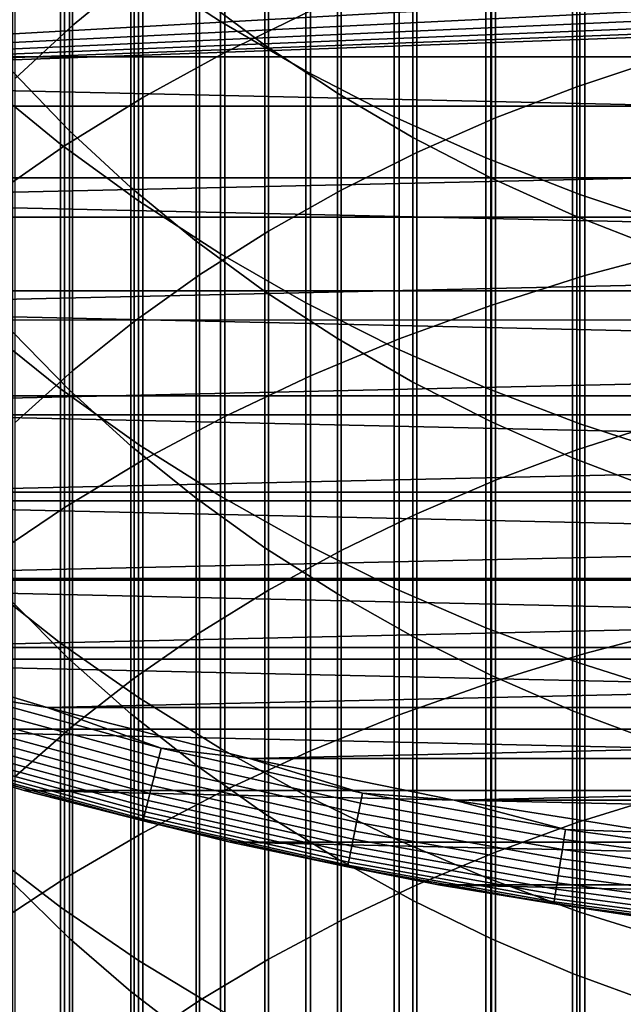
# Model space of a CAD drawing. Header units: metres. Extents: x -28 to 70, y -218 to 28.
# Tile 184 of 256: x -7.34 to -3.84, y -27.75 to -22.03. Entities that reach past the tile are written whole.
import ezdxf

# ---------------------------------------------------------------- set-up
doc = ezdxf.new("R2010")
doc.units = ezdxf.units.M
doc.layers.add('solid_10_261_432_XXX', color=7, linetype='CONTINUOUS')

msp = doc.modelspace()

# ---------------------------------------------------------------- linework, layer by layer
at = {"layer": 'solid_10_261_432_XXX'}
for points in [[(-6.677495, -19.816908, 455.631531), (-6.677495, -21.771513, 457.814392), (-7.034518, -22.065346, 457.543915), (-7.034518, -20.11808, 455.369232)], [(-6.150862, -20.166737, 459.291687), (-6.150862, -22.222065, 461.463531), (-5.65451, -21.980085, 461.698944), (-5.65451, -19.918364, 459.520325)], [(-7.034518, -20.11808, 455.369232), (-7.034518, -22.065346, 457.543915), (-7.367691, -22.373968, 457.259796), (-7.367691, -20.434414, 455.093719)], [(-6.627111, -20.435572, 459.04422), (-6.627111, -22.483978, 461.20874), (-6.150862, -22.222065, 461.463531), (-6.150862, -20.166737, 459.291687)], [(-3.621314, -20.205364, 459.256134), (-3.621314, -22.259697, 461.426941), (-4.107415, -22.421051, 461.269958), (-4.107415, -20.370981, 459.103668)], [(-4.107415, -20.370981, 459.103668), (-4.107415, -22.421051, 461.269958), (-4.57959, -22.602409, 461.093536), (-4.57959, -20.557133, 458.932312)], [(-7.0817, -20.723991, 458.778717), (-7.0817, -22.764973, 460.935394), (-6.627111, -22.483978, 461.20874), (-6.627111, -20.435572, 459.04422)], [(-6.176596, -20.751013, 431.554413), (-6.176596, -22.041836, 433.720703), (-6.651737, -21.729315, 433.912811), (-6.651737, -20.433317, 431.737854)], [(-6.318093, -20.505209, 434.665253), (-6.318093, -21.881844, 436.837128), (-5.918155, -22.180204, 436.642212), (-5.918155, -20.808828, 434.478638)], [(-4.57959, -20.557133, 458.932312), (-4.57959, -22.602409, 461.093536), (-5.036238, -22.803162, 460.898254), (-5.036238, -20.763189, 458.742615)], [(-7.513144, -21.031052, 458.496033), (-7.513144, -23.064127, 460.644379), (-7.0817, -22.764973, 460.935394), (-7.0817, -20.723991, 458.778717)], [(-5.681269, -21.044674, 431.384888), (-5.681269, -22.330713, 433.543121), (-6.176596, -22.041836, 433.720703), (-6.176596, -20.751013, 431.554413)], [(-5.036238, -20.763189, 458.742615), (-5.036238, -22.803162, 460.898254), (-5.475811, -23.022621, 460.684753), (-5.475811, -20.988449, 458.535248)], [(-5.918155, -20.808828, 434.478638), (-5.918155, -22.180204, 436.642212), (-5.498151, -22.458574, 436.460358), (-5.498151, -21.092102, 434.304504)], [(-7.384325, -20.877234, 437.493469), (-7.384325, -22.331656, 439.654022), (-7.052423, -22.677202, 439.414429), (-7.052423, -21.229252, 437.263489)], [(-5.475811, -20.988449, 458.535248), (-5.475811, -23.022621, 460.684753), (-5.896819, -23.26005, 460.453766), (-5.896819, -21.232151, 458.310913)], [(-7.105137, -21.394175, 434.118835), (-7.105137, -22.755413, 436.266418), (-7.535316, -22.404924, 436.495392), (-7.535316, -21.037508, 434.338074)], [(-5.167373, -21.313341, 431.229767), (-5.167373, -22.595005, 433.380676), (-5.681269, -22.330713, 433.543121), (-5.681269, -21.044674, 431.384888)], [(-5.498151, -21.092102, 434.304504), (-5.498151, -22.458574, 436.460358), (-5.059506, -22.716005, 436.292145), (-5.059506, -21.354071, 434.143463)], [(-7.052423, -21.229252, 437.263489), (-7.052423, -22.677202, 439.414429), (-6.69661, -23.006289, 439.186249), (-6.69661, -21.564499, 437.044464)], [(-5.896819, -21.232151, 458.310913), (-5.896819, -23.26005, 460.453766), (-6.297833, -23.514639, 460.206116), (-6.297833, -21.493467, 458.070343)], [(-4.061356, -21.381332, 462.281433), (-4.061356, -23.518579, 464.418671), (-3.501391, -23.367777, 464.573669), (-3.501391, -21.226316, 462.43222)], [(-4.636589, -21.556139, 431.0896), (-4.636589, -22.833847, 433.233856), (-5.167373, -22.595005, 433.380676), (-5.167373, -21.313341, 431.229767)], [(-5.059506, -21.354071, 434.143463), (-5.059506, -22.716005, 436.292145), (-4.603708, -22.951628, 436.138214), (-4.603708, -21.593845, 433.996094)], [(-4.608047, -21.559032, 462.108551), (-4.608047, -23.691448, 464.240967), (-4.061356, -23.518579, 464.418671), (-4.061356, -21.381332, 462.281433)], [(-6.651737, -21.729315, 433.912811), (-6.651737, -23.084751, 436.051239), (-7.105137, -22.755413, 436.266418), (-7.105137, -21.394175, 434.118835)], [(16.164074, -22.247982, -5), (-16.164074, -22.247982, -5), (-17.145966, -21.50037, -5)], [(17.145966, -21.50037, -5), (16.164074, -22.247982, -5), (-17.145966, -21.50037, -5)], [(-6.297833, -21.493467, 458.070343), (-6.297833, -23.514639, 460.206116), (-6.677495, -23.785526, 459.942596), (-6.677495, -21.771513, 457.814392)], [(-6.69661, -21.564499, 437.044464), (-6.69661, -23.006289, 439.186249), (-6.318093, -23.317799, 438.970245), (-6.318093, -21.881844, 436.837128)], [(-5.139678, -21.758835, 461.914185), (-5.139678, -23.885818, 464.041168), (-4.608047, -23.691448, 464.240967), (-4.608047, -21.559032, 462.108551)], [(-4.090651, -21.772268, 430.964813), (-4.090651, -23.046457, 433.10318), (-4.636589, -22.833847, 433.233856), (-4.636589, -21.556139, 431.0896)], [(-4.603708, -21.593845, 433.996094), (-4.603708, -22.951628, 436.138214), (-4.1323, -23.164642, 435.999054), (-4.1323, -21.810614, 433.862823)], [(-6.176596, -22.041836, 433.720703), (-6.176596, -23.391859, 435.850586), (-6.651737, -23.084751, 436.051239), (-6.651737, -21.729315, 433.912811)], [(-14.873999, -22.533623), (-2.611826, -21.844412), (-3.130936, -21.77607), (-15.869986, -21.843615)], [(-6.677495, -21.771513, 457.814392), (-6.677495, -23.785526, 459.942596), (-7.034518, -24.071793, 459.664093), (-7.034518, -22.065346, 457.543915)], [(-5.65451, -21.980085, 461.698944), (-5.65451, -24.101055, 463.819916), (-5.139678, -23.885818, 464.041168), (-5.139678, -21.758835, 461.914185)], [(-3.531343, -21.961029, 430.855835), (-3.531343, -23.232143, 432.989014), (-4.090651, -23.046457, 433.10318), (-4.090651, -21.772268, 430.964813)], [(14.874039, -22.533596), (15.870024, -21.843588), (0, -22), (-14.873999, -22.533623)], [(-14.873999, -22.533623), (-2.091219, -21.900383), (-2.611826, -21.844412)], [(-4.1323, -21.810614, 433.862823), (-4.1323, -23.164642, 435.999054), (-3.646882, -23.354324, 435.875122), (-3.646882, -22.003639, 433.744171)], [(-14.873999, -22.533623), (-1.569467, -21.943945), (-2.091219, -21.900383)], [(-6.318093, -21.881844, 436.837128), (-6.318093, -23.317799, 438.970245), (-5.918155, -23.610676, 438.767181), (-5.918155, -22.180204, 436.642212)], [(-14.873999, -22.533623), (-1.046814, -21.97508), (-1.569467, -21.943945)], [(-14.873999, -22.533623), (-0.523535, -21.993769), (-1.046814, -21.97508)], [(-14.873999, -22.533623), (0, -22), (-0.523535, -21.993769)], [(-6.150862, -22.222065, 461.463531), (-6.150862, -24.336456, 463.577942), (-5.65451, -24.101055, 463.819916), (-5.65451, -21.980085, 461.698944)], [(-7.034518, -22.065346, 457.543915), (-7.034518, -24.071793, 459.664093), (-7.367691, -24.372469, 459.371613), (-7.367691, -22.373968, 457.259796)], [(-5.681269, -22.330713, 433.543121), (-5.681269, -23.675735, 435.665131), (-6.176596, -23.391859, 435.850586), (-6.176596, -22.041836, 433.720703)], [(-5.918155, -22.180204, 436.642212), (-5.918155, -23.610676, 438.767181), (-5.498151, -23.883928, 438.577698), (-5.498151, -22.458574, 436.460358)], [(15.149656, -22.950771, -5), (-15.149656, -22.950771, -5), (-16.164074, -22.247982, -5)], [(16.164074, -22.247982, -5), (15.149656, -22.950771, -5), (-16.164074, -22.247982, -5)], [(-6.627111, -22.483978, 461.20874), (-6.627111, -24.591249, 463.31601), (-6.150862, -24.336456, 463.577942), (-6.150862, -22.222065, 461.463531)], [(-3.621314, -22.259697, 461.426941), (-3.621314, -24.373064, 463.540314), (-4.107415, -24.530031, 463.378937), (-4.107415, -22.421051, 461.269958)], [(-7.384325, -22.331656, 439.654022), (-7.384325, -23.845058, 441.773682), (-7.052423, -24.183872, 441.524658), (-7.052423, -22.677202, 439.414429)], [(-5.167373, -22.595005, 433.380676), (-5.167373, -23.93545, 435.495453), (-5.681269, -23.675735, 435.665131), (-5.681269, -22.330713, 433.543121)], [(-7.105137, -22.755413, 436.266418), (-7.105137, -24.175312, 438.375671), (-7.535316, -23.831264, 438.614227), (-7.535316, -22.404924, 436.495392)], [(-4.107415, -22.421051, 461.269958), (-4.107415, -24.530031, 463.378937), (-4.57959, -24.706461, 463.197601), (-4.57959, -22.602409, 461.093536)], [(-5.498151, -22.458574, 436.460358), (-5.498151, -23.883928, 438.577698), (-5.059506, -24.136627, 438.402496), (-5.059506, -22.716005, 436.292145)], [(-14.873999, -22.533623), (-13.848095, -23.178228), (14.874039, -22.533596)], [(-13.848095, -23.178228), (13.848136, -23.178204), (14.874039, -22.533596)], [(-7.0817, -22.764973, 460.935394), (-7.0817, -24.864605, 463.035034), (-6.627111, -24.591249, 463.31601), (-6.627111, -22.483978, 461.20874)], [(-4.636589, -22.833847, 433.233856), (-4.636589, -24.170156, 435.342102), (-5.167373, -23.93545, 435.495453), (-5.167373, -22.595005, 433.380676)], [(-4.57959, -22.602409, 461.093536), (-4.57959, -24.706461, 463.197601), (-5.036238, -24.901754, 462.996826), (-5.036238, -22.803162, 460.898254)], [(-7.052423, -22.677202, 439.414429), (-7.052423, -24.183872, 441.524658), (-6.69661, -24.506546, 441.287506), (-6.69661, -23.006289, 439.186249)], [(-7.513144, -23.064127, 460.644379), (-7.513144, -25.155626, 462.73587), (-7.0817, -24.864605, 463.035034), (-7.0817, -22.764973, 460.935394)], [(-6.651737, -23.084751, 436.051239), (-6.651737, -24.498596, 438.15152), (-7.105137, -24.175312, 438.375671), (-7.105137, -22.755413, 436.266418)], [(-5.059506, -22.716005, 436.292145), (-5.059506, -24.136627, 438.402496), (-4.603708, -24.367918, 438.242126), (-4.603708, -22.951628, 436.138214)], [(-5.036238, -22.803162, 460.898254), (-5.036238, -24.901754, 462.996826), (-5.475811, -25.11525, 462.777374), (-5.475811, -23.022621, 460.684753)], [(-4.090651, -23.046457, 433.10318), (-4.090651, -24.379084, 435.205597), (-4.636589, -24.170156, 435.342102), (-4.636589, -22.833847, 433.233856)], [(14.104724, -23.607344, -5), (-14.104724, -23.607344, -5), (-15.149656, -22.950771, -5)], [(15.149656, -22.950771, -5), (14.104724, -23.607344, -5), (-15.149656, -22.950771, -5)], [(-4.603708, -22.951628, 436.138214), (-4.603708, -24.367918, 438.242126), (-4.1323, -24.577017, 438.097137), (-4.1323, -23.164642, 435.999054)], [(-6.69661, -23.006289, 439.186249), (-6.69661, -24.506546, 441.287506), (-6.318093, -24.811985, 441.062988), (-6.318093, -23.317799, 438.970245)], [(-5.475811, -23.022621, 460.684753), (-5.475811, -25.11525, 462.777374), (-5.896819, -25.346224, 462.539948), (-5.896819, -23.26005, 460.453766)], [(-3.531343, -23.232143, 432.989014), (-3.531343, -24.561554, 435.086395), (-4.090651, -24.379084, 435.205597), (-4.090651, -23.046457, 433.10318)], [(-6.176596, -23.391859, 435.850586), (-6.176596, -24.800058, 437.942474), (-6.651737, -24.498596, 438.15152), (-6.651737, -23.084751, 436.051239)], [(-4.1323, -23.164642, 435.999054), (-4.1323, -24.577017, 438.097137), (-3.646882, -24.763214, 437.968018), (-3.646882, -23.354324, 435.875122)], [(-13.848095, -23.178228), (-12.79426, -23.776182), (13.848136, -23.178204)], [(-12.79426, -23.776182), (12.794302, -23.776161), (13.848136, -23.178204)], [(-5.896819, -23.26005, 460.453766), (-5.896819, -25.346224, 462.539948), (-6.297833, -25.593891, 462.28537), (-6.297833, -23.514639, 460.206116)], [(-6.318093, -23.317799, 438.970245), (-6.318093, -24.811985, 441.062988), (-5.918155, -25.099155, 440.851929), (-5.918155, -23.610676, 438.767181)], [(-5.681269, -23.675735, 435.665131), (-5.681269, -25.078716, 437.749268), (-6.176596, -24.800058, 437.942474), (-6.176596, -23.391859, 435.850586)], [(-4.061356, -23.518579, 464.418671), (-4.061356, -25.713903, 466.496216), (-3.501391, -25.56743, 466.655334), (-3.501391, -23.367777, 464.573669)], [(-6.297833, -23.514639, 460.206116), (-6.297833, -25.593891, 462.28537), (-6.677495, -25.857414, 462.014465), (-6.677495, -23.785526, 459.942596)], [(-4.608047, -23.691448, 464.240967), (-4.608047, -25.881811, 466.313812), (-4.061356, -25.713903, 466.496216), (-4.061356, -23.518579, 464.418671)], [(13.031395, -24.216373, -5), (-13.031395, -24.216373, -5), (-14.104724, -23.607344, -5)], [(14.104724, -23.607344, -5), (13.031395, -24.216373, -5), (-14.104724, -23.607344, -5)], [(-5.918155, -23.610676, 438.767181), (-5.918155, -25.099155, 440.851929), (-5.498151, -25.367083, 440.654999), (-5.498151, -23.883928, 438.577698)], [(-5.167373, -23.93545, 435.495453), (-5.167373, -25.333656, 437.572479), (-5.681269, -25.078716, 437.749268), (-5.681269, -23.675735, 435.665131)], [(-5.139678, -23.885818, 464.041168), (-5.139678, -26.070602, 466.108734), (-4.608047, -25.881811, 466.313812), (-4.608047, -23.691448, 464.240967)], [(-12.79426, -23.776182), (-11.714675, -24.326248), (12.794302, -23.776161)], [(-11.714675, -24.326248), (11.714718, -24.326229), (12.794302, -23.776161)], [(-6.677495, -23.785526, 459.942596), (-6.677495, -25.857414, 462.014465), (-7.034518, -26.135899, 461.72821), (-7.034518, -24.071793, 459.664093)], [(-7.105137, -24.175312, 438.375671), (-7.105137, -25.65279, 440.445007), (-7.535316, -25.315447, 440.692963), (-7.535316, -23.831264, 438.614227)], [(-7.384325, -23.845058, 441.773682), (-7.384325, -25.416292, 443.85083), (-7.052423, -25.748116, 443.59256), (-7.052423, -24.183872, 441.524658)], [(-5.65451, -24.101055, 463.819916), (-5.65451, -26.279661, 465.881622), (-5.139678, -26.070602, 466.108734), (-5.139678, -23.885818, 464.041168)], [(-5.498151, -23.883928, 438.577698), (-5.498151, -25.367083, 440.654999), (-5.059506, -25.614859, 440.47287), (-5.059506, -24.136627, 438.402496)], [(-4.636589, -24.170156, 435.342102), (-4.636589, -25.564049, 437.41275), (-5.167373, -25.333656, 437.572479), (-5.167373, -23.93545, 435.495453)], [(-7.034518, -24.071793, 459.664093), (-7.034518, -26.135899, 461.72821), (-7.367691, -26.428402, 461.427521), (-7.367691, -24.372469, 459.371613)], [(-6.150862, -24.336456, 463.577942), (-6.150862, -26.508305, 465.63327), (-5.65451, -26.279661, 465.881622), (-5.65451, -24.101055, 463.819916)], [(-5.059506, -24.136627, 438.402496), (-5.059506, -25.614859, 440.47287), (-4.603708, -25.841644, 440.306213), (-4.603708, -24.367918, 438.242126)], [(-6.651737, -24.498596, 438.15152), (-6.651737, -25.969774, 440.212036), (-7.105137, -25.65279, 440.445007), (-7.105137, -24.175312, 438.375671)], [(-7.052423, -24.183872, 441.524658), (-7.052423, -25.748116, 443.59256), (-6.69661, -26.064131, 443.346588), (-6.69661, -24.506546, 441.287506)], [(-4.090651, -24.379084, 435.205597), (-4.090651, -25.769136, 437.270538), (-4.636589, -25.564049, 437.41275), (-4.636589, -24.170156, 435.342102)], [(11.931824, -24.776632, -5), (-11.931824, -24.776632, -5), (-13.031395, -24.216373, -5)], [(13.031395, -24.216373, -5), (11.931824, -24.776632, -5), (-13.031395, -24.216373, -5)], [(-11.714675, -24.326248), (-10.611524, -24.827314), (11.714718, -24.326229)], [(-10.611524, -24.827314), (10.611567, -24.827295), (11.714718, -24.326229)], [(-6.627111, -24.591249, 463.31601), (-6.627111, -26.755785, 465.364441), (-6.150862, -26.508305, 465.63327), (-6.150862, -24.336456, 463.577942)], [(-4.603708, -24.367918, 438.242126), (-4.603708, -25.841644, 440.306213), (-4.1323, -26.046667, 440.155518), (-4.1323, -24.577017, 438.097137)], [(-3.621314, -24.373064, 463.540314), (-3.621314, -26.543863, 465.594635), (-4.107415, -26.696323, 465.429016), (-4.107415, -24.530031, 463.378937)], [(-3.531343, -24.561554, 435.086395), (-3.531343, -25.948252, 437.146332), (-4.090651, -25.769136, 437.270538), (-4.090651, -24.379084, 435.205597)], [(-6.69661, -24.506546, 441.287506), (-6.69661, -26.064131, 443.346588), (-6.318093, -26.36327, 443.11377), (-6.318093, -24.811985, 441.062988)], [(-6.176596, -24.800058, 437.942474), (-6.176596, -26.265364, 439.994751), (-6.651737, -25.969774, 440.212036), (-6.651737, -24.498596, 438.15152)], [(-4.107415, -24.530031, 463.378937), (-4.107415, -26.696323, 465.429016), (-4.57959, -26.867689, 465.242859), (-4.57959, -24.706461, 463.197601)], [(-7.0817, -24.864605, 463.035034), (-7.0817, -27.021294, 465.076019), (-6.627111, -26.755785, 465.364441), (-6.627111, -24.591249, 463.31601)], [(-4.1323, -24.577017, 438.097137), (-4.1323, -26.046667, 440.155518), (-3.646882, -26.229237, 440.021332), (-3.646882, -24.763214, 437.968018)], [(-4.57959, -24.706461, 463.197601), (-4.57959, -26.867689, 465.242859), (-5.036238, -27.057377, 465.036804), (-5.036238, -24.901754, 462.996826)], [(10.808199, -25.28701, -5), (-10.808199, -25.28701, -5), (-11.931824, -24.776632, -5)], [(11.931824, -24.776632, -5), (10.808199, -25.28701, -5), (-11.931824, -24.776632, -5)], [(-6.318093, -24.811985, 441.062988), (-6.318093, -26.36327, 443.11377), (-5.918155, -26.644516, 442.894867), (-5.918155, -25.099155, 440.851929)], [(-5.681269, -25.078716, 437.749268), (-5.681269, -26.538591, 439.793945), (-6.176596, -26.265364, 439.994751), (-6.176596, -24.800058, 437.942474)], [(-10.611524, -24.827314), (-9.486959, -25.278402), (10.611567, -24.827295)], [(-9.486959, -25.278402), (9.487002, -25.278385), (10.611567, -24.827295)], [(-7.513144, -25.155626, 462.73587), (-7.513144, -27.303963, 464.768951), (-7.0817, -27.021294, 465.076019), (-7.0817, -24.864605, 463.035034)], [(-5.036238, -24.901754, 462.996826), (-5.036238, -27.057377, 465.036804), (-5.475811, -27.264744, 464.811554), (-5.475811, -25.11525, 462.777374)], [(-5.918155, -25.099155, 440.851929), (-5.918155, -26.644516, 442.894867), (-5.498151, -26.906914, 442.690643), (-5.498151, -25.367083, 440.654999)], [(-5.167373, -25.333656, 437.572479), (-5.167373, -26.788565, 439.610229), (-5.681269, -26.538591, 439.793945), (-5.681269, -25.078716, 437.749268)], [(-5.475811, -25.11525, 462.777374), (-5.475811, -27.264744, 464.811554), (-5.896819, -27.489088, 464.567841), (-5.896819, -25.346224, 462.539948)], [(-9.486959, -25.278402), (-8.343321, -25.678572), (9.487002, -25.278385)], [(-8.343321, -25.678572), (8.343367, -25.678556), (9.487002, -25.278385)], [(9.662813, -25.746456, -5), (-9.662813, -25.746456, -5), (-10.808199, -25.28701, -5)], [(10.808199, -25.28701, -5), (9.662813, -25.746456, -5), (-10.808199, -25.28701, -5)], [(-7.105137, -25.65279, 440.445007), (-7.105137, -27.186726, 442.472839), (-7.535316, -26.856342, 442.72998), (-7.535316, -25.315447, 440.692963)], [(-4.636589, -25.564049, 437.41275), (-4.636589, -27.014465, 439.444183), (-5.167373, -26.788565, 439.610229), (-5.167373, -25.333656, 437.572479)], [(-5.896819, -25.346224, 462.539948), (-5.896819, -27.489088, 464.567841), (-6.297833, -27.729647, 464.306519), (-6.297833, -25.593891, 462.28537)], [(-5.498151, -25.367083, 440.654999), (-5.498151, -26.906914, 442.690643), (-5.059506, -27.149578, 442.50177), (-5.059506, -25.614859, 440.47287)], [(-7.384325, -25.416292, 443.85083), (-7.384325, -27.044163, 445.883881), (-7.052423, -27.368744, 445.616577), (-7.052423, -25.748116, 443.59256)], [(-4.090651, -25.769136, 437.270538), (-4.090651, -27.215557, 439.296387), (-4.636589, -27.014465, 439.444183), (-4.636589, -25.564049, 437.41275)], [(-4.061356, -25.713903, 466.496216), (-4.061356, -27.965641, 468.512482), (-3.501391, -27.823606, 468.675568), (-3.501391, -25.56743, 466.655334)], [(-6.297833, -25.593891, 462.28537), (-6.297833, -27.729647, 464.306519), (-6.677495, -27.985605, 464.028473), (-6.677495, -25.857414, 462.014465)], [(-5.059506, -25.614859, 440.47287), (-5.059506, -27.149578, 442.50177), (-4.603708, -27.371683, 442.328888), (-4.603708, -25.841644, 440.306213)], [(-8.343321, -25.678572), (-7.182882, -26.027027), (8.343367, -25.678556)], [(-7.675964, -25.948751, -0.003646), (-7.182882, -26.027027), (-8.343321, -25.678572)], [(-7.182882, -26.027027), (7.182928, -26.027016), (8.343367, -25.678556)], [(-6.651737, -25.969774, 440.212036), (-6.651737, -27.497171, 442.231232), (-7.105137, -27.186726, 442.472839), (-7.105137, -25.65279, 440.445007)], [(-4.608047, -25.881811, 466.313812), (-4.608047, -28.128458, 468.325531), (-4.061356, -27.965641, 468.512482), (-4.061356, -25.713903, 466.496216)], [(8.49796, -26.154057, -5), (-8.49796, -26.154057, -5), (-9.662813, -25.746456, -5)], [(9.662813, -25.746456, -5), (8.49796, -26.154057, -5), (-9.662813, -25.746456, -5)], [(-7.052423, -25.748116, 443.59256), (-7.052423, -27.368744, 445.616577), (-6.69661, -27.677864, 445.362), (-6.69661, -26.064131, 443.346588)], [(-3.531343, -25.948252, 437.146332), (-3.531343, -27.391184, 439.167297), (-4.090651, -27.215557, 439.296387), (-4.090651, -25.769136, 437.270538)], [(-4.603708, -25.841644, 440.306213), (-4.603708, -27.371683, 442.328888), (-4.1323, -27.572477, 442.172607), (-4.1323, -26.046667, 440.155518)], [(-6.677495, -25.857414, 462.014465), (-6.677495, -27.985605, 464.028473), (-7.034518, -28.256096, 463.73465), (-7.034518, -26.135899, 461.72821)], [(-5.139678, -26.070602, 466.108734), (-5.139678, -28.311527, 468.115326), (-4.608047, -28.128458, 468.325531), (-4.608047, -25.881811, 466.313812)], [(-7.692827, -26.005758, -0.014544), (-6.534976, -26.320583, -0.014544), (-6.520651, -26.262888, -0.003646), (-7.675964, -25.948751, -0.003646)], [(-7.675964, -25.948751, -0.003646), (-6.520651, -26.262888, -0.003646), (-7.182882, -26.027027)], [(-6.176596, -26.265364, 439.994751), (-6.176596, -27.786661, 442.00589), (-6.651737, -27.497171, 442.231232), (-6.651737, -25.969774, 440.212036)], [(-7.709194, -26.061087, -0.032535), (-6.548879, -26.376583, -0.032535), (-6.534976, -26.320583, -0.014544), (-7.692827, -26.005758, -0.014544)], [(-7.182882, -26.027027), (-6.007944, -26.32308), (7.182928, -26.027016)], [(-6.520651, -26.262888, -0.003646), (-6.007944, -26.32308), (-7.182882, -26.027027)], [(-6.007944, -26.32308), (6.00799, -26.323071), (7.182928, -26.027016)], [(-7.724826, -26.11393, -0.057356), (-6.562158, -26.430065, -0.057356), (-6.548879, -26.376583, -0.032535), (-7.709194, -26.061087, -0.032535)], [(-6.69661, -26.064131, 443.346588), (-6.69661, -27.677864, 445.362), (-6.318093, -27.970472, 445.121033), (-6.318093, -26.36327, 443.11377)], [(-5.65451, -26.279661, 465.881622), (-5.65451, -28.514248, 467.882538), (-5.139678, -28.311527, 468.115326), (-5.139678, -26.070602, 466.108734)], [(-4.1323, -26.046667, 440.155518), (-4.1323, -27.572477, 442.172607), (-3.646882, -27.75128, 442.033447), (-3.646882, -26.229237, 440.021332)], [(-7.739493, -26.163515, -0.088645), (-6.574618, -26.480251, -0.088645), (-6.562158, -26.430065, -0.057356), (-7.724826, -26.11393, -0.057356)], [(-7.034518, -26.135899, 461.72821), (-7.034518, -28.256096, 463.73465), (-7.367691, -28.540203, 463.426025), (-7.367691, -26.428402, 461.427521)], [(-7.316012, -26.50898, -0.5), (-8.497967, -26.154055, -0.5), (-8.49796, -26.154057, -5), (-7.315989, -26.508984, -5)], [(-7.799687, -26.367001, -0.440391), (-8.497967, -26.154055, -0.5), (-7.316012, -26.50898, -0.5)], [(7.315989, -26.508984, -5), (-7.315989, -26.508984, -5), (-8.49796, -26.154057, -5)], [(8.49796, -26.154057, -5), (7.315989, -26.508984, -5), (-8.49796, -26.154057, -5)], [(-7.752984, -26.209118, -0.125945), (-6.586078, -26.526405, -0.125945), (-6.574618, -26.480251, -0.088645), (-7.739493, -26.163515, -0.088645)], [(-7.775661, -26.285778, -0.216316), (-6.605342, -26.603994, -0.216316), (-6.596369, -26.567856, -0.16871), (-7.765098, -26.250072, -0.16871)], [(-7.765098, -26.250072, -0.16871), (-6.596369, -26.567856, -0.16871), (-6.586078, -26.526405, -0.125945), (-7.752984, -26.209118, -0.125945)], [(-7.784517, -26.315716, -0.268066), (-6.612865, -26.634295, -0.268066), (-6.605342, -26.603994, -0.216316), (-7.775661, -26.285778, -0.216316)], [(-6.534976, -26.320583, -0.014544), (-5.364332, -26.583885, -0.014544), (-5.352573, -26.525612, -0.003646), (-6.520651, -26.262888, -0.003646)], [(-6.520651, -26.262888, -0.003646), (-5.352573, -26.525612, -0.003646), (-6.007944, -26.32308)], [(-5.681269, -26.538591, 439.793945), (-5.681269, -28.054251, 441.797638), (-6.176596, -27.786661, 442.00589), (-6.176596, -26.265364, 439.994751)], [(-6.150862, -26.508305, 465.63327), (-6.150862, -28.735962, 467.62796), (-5.65451, -28.514248, 467.882538), (-5.65451, -26.279661, 465.881622)], [(-7.799687, -26.367001, -0.440391), (-6.625752, -26.686201, -0.440391), (-6.623146, -26.675701, -0.380929), (-7.796618, -26.356627, -0.380929)], [(-7.799687, -26.367001, -0.440391), (-7.316012, -26.50898, -0.5), (-6.625752, -26.686201, -0.440391)], [(-7.796618, -26.356627, -0.380929), (-6.623146, -26.675701, -0.380929), (-6.618829, -26.658314, -0.323206), (-7.791537, -26.339449, -0.323206)], [(-7.791537, -26.339449, -0.323206), (-6.618829, -26.658314, -0.323206), (-6.612865, -26.634295, -0.268066), (-7.784517, -26.315716, -0.268066)], [(-6.548879, -26.376583, -0.032535), (-5.375745, -26.640444, -0.032535), (-5.364332, -26.583885, -0.014544), (-6.534976, -26.320583, -0.014544)], [(-6.318093, -26.36327, 443.11377), (-6.318093, -27.970472, 445.121033), (-5.918155, -28.245579, 444.89444), (-5.918155, -26.644516, 442.894867)], [(-6.007944, -26.32308), (-4.820953, -26.566114), (6.00799, -26.323071)], [(-5.352573, -26.525612, -0.003646), (-4.820953, -26.566114), (-6.007944, -26.32308)], [(-4.820953, -26.566114), (4.821001, -26.566105), (6.00799, -26.323071)], [(-6.562158, -26.430065, -0.057356), (-5.386645, -26.694462, -0.057356), (-5.375745, -26.640444, -0.032535), (-6.548879, -26.376583, -0.032535)], [(-6.586078, -26.526405, -0.125945), (-5.40628, -26.791767, -0.125945), (-5.396873, -26.74515, -0.088645), (-6.574618, -26.480251, -0.088645)], [(-6.574618, -26.480251, -0.088645), (-5.396873, -26.74515, -0.088645), (-5.386645, -26.694462, -0.057356), (-6.562158, -26.430065, -0.057356)], [(-6.119325, -26.810518, -0.5), (-7.316012, -26.50898, -0.5), (-7.315989, -26.508984, -5), (-6.119315, -26.81052, -5)], [(-6.625752, -26.686201, -0.440391), (-7.316012, -26.50898, -0.5), (-6.119325, -26.810518, -0.5)], [(6.119315, -26.81052, -5), (-6.119315, -26.81052, -5), (-7.315989, -26.508984, -5)], [(7.315989, -26.508984, -5), (6.119315, -26.81052, -5), (-7.315989, -26.508984, -5)], [(-6.627111, -26.755785, 465.364441), (-6.627111, -28.975941, 467.352417), (-6.150862, -28.735962, 467.62796), (-6.150862, -26.508305, 465.63327)], [(-6.596369, -26.567856, -0.16871), (-5.414728, -26.833632, -0.16871), (-5.40628, -26.791767, -0.125945), (-6.586078, -26.526405, -0.125945)], [(-5.167373, -26.788565, 439.610229), (-5.167373, -28.299067, 441.607086), (-5.681269, -28.054251, 441.797638), (-5.681269, -26.538591, 439.793945)], [(-5.364332, -26.583885, -0.014544), (-4.183187, -26.795149, -0.014544), (-4.174017, -26.736412, -0.003646), (-5.352573, -26.525612, -0.003646)], [(-5.352573, -26.525612, -0.003646), (-4.174017, -26.736412, -0.003646), (-4.820953, -26.566114)], [(-6.605342, -26.603994, -0.216316), (-5.422093, -26.870131, -0.216316), (-5.414728, -26.833632, -0.16871), (-6.596369, -26.567856, -0.16871)], [(-5.375745, -26.640444, -0.032535), (-4.192087, -26.852156, -0.032535), (-4.183187, -26.795149, -0.014544), (-5.364332, -26.583885, -0.014544)], [(-4.820953, -26.566114), (-3.624228, -26.755651), (4.821001, -26.566105)], [(-4.174017, -26.736412, -0.003646), (-3.624228, -26.755651), (-4.820953, -26.566114)], [(-3.621314, -26.543863, 465.594635), (-3.621314, -28.770443, 467.588379), (-4.107415, -28.918282, 467.41861), (-4.107415, -26.696323, 465.429016)], [(-6.618829, -26.658314, -0.323206), (-5.433164, -26.924994, -0.323206), (-5.428269, -26.900734, -0.268066), (-6.612865, -26.634295, -0.268066)], [(-6.612865, -26.634295, -0.268066), (-5.428269, -26.900734, -0.268066), (-5.422093, -26.870131, -0.216316), (-6.605342, -26.603994, -0.216316)], [(-5.918155, -26.644516, 442.894867), (-5.918155, -28.245579, 444.89444), (-5.498151, -28.502251, 444.683075), (-5.498151, -26.906914, 442.690643)], [(-5.386645, -26.694462, -0.057356), (-4.200587, -26.906603, -0.057356), (-4.192087, -26.852156, -0.032535), (-5.375745, -26.640444, -0.032535)], [(-6.625752, -26.686201, -0.440391), (-5.438848, -26.953159, -0.440391), (-5.436707, -26.942554, -0.380929), (-6.623146, -26.675701, -0.380929)], [(-6.625752, -26.686201, -0.440391), (-6.119325, -26.810518, -0.5), (-5.438848, -26.953159, -0.440391)], [(-6.623146, -26.675701, -0.380929), (-5.436707, -26.942554, -0.380929), (-5.433164, -26.924994, -0.323206), (-6.618829, -26.658314, -0.323206)], [(-5.396873, -26.74515, -0.088645), (-4.208563, -26.957693, -0.088645), (-4.200587, -26.906603, -0.057356), (-5.386645, -26.694462, -0.057356)], [(-4.107415, -26.696323, 465.429016), (-4.107415, -28.918282, 467.41861), (-4.57959, -29.084454, 467.227814), (-4.57959, -26.867689, 465.242859)], [(-7.0817, -27.021294, 465.076019), (-7.0817, -29.2334, 467.056793), (-6.627111, -28.975941, 467.352417), (-6.627111, -26.755785, 465.364441)], [(-5.40628, -26.791767, -0.125945), (-4.215899, -27.004681, -0.125945), (-4.208563, -26.957693, -0.088645), (-5.396873, -26.74515, -0.088645)], [(-4.183187, -26.795149, -0.014544), (-2.993854, -26.953959, -0.014544), (-2.987291, -26.894873, -0.003646), (-4.174017, -26.736412, -0.003646)], [(-4.174017, -26.736412, -0.003646), (-2.987291, -26.894873, -0.003646), (-3.624228, -26.755651)], [(-4.910314, -27.058064, -0.5), (-6.119325, -26.810518, -0.5), (-6.119315, -26.81052, -5), (-4.910312, -27.058062, -5)], [(-5.438848, -26.953159, -0.440391), (-6.119325, -26.810518, -0.5), (-4.910314, -27.058064, -0.5)], [(4.910312, -27.058062, -5), (-4.910312, -27.058062, -5), (-6.119315, -26.81052, -5)], [(6.119315, -26.81052, -5), (4.910312, -27.058062, -5), (-6.119315, -26.81052, -5)], [(-5.414728, -26.833632, -0.16871), (-4.222487, -27.046879, -0.16871), (-4.215899, -27.004681, -0.125945), (-5.40628, -26.791767, -0.125945)], [(-4.636589, -27.014465, 439.444183), (-4.636589, -28.520308, 441.434875), (-5.167373, -28.299067, 441.607086), (-5.167373, -26.788565, 439.610229)], [(-4.192087, -26.852156, -0.032535), (-3.000223, -27.011305, -0.032535), (-2.993854, -26.953959, -0.014544), (-4.183187, -26.795149, -0.014544)], [(-7.105137, -27.186726, 442.472839), (-7.105137, -28.775955, 444.457642), (-7.535316, -28.452784, 444.723816), (-7.535316, -26.856342, 442.72998)], [(-5.428269, -26.900734, -0.268066), (-4.233046, -27.114515, -0.268066), (-4.22823, -27.08367, -0.216316), (-5.422093, -26.870131, -0.216316)], [(-5.422093, -26.870131, -0.216316), (-4.22823, -27.08367, -0.216316), (-4.222487, -27.046879, -0.16871), (-5.414728, -26.833632, -0.16871)], [(-4.57959, -26.867689, 465.242859), (-4.57959, -29.084454, 467.227814), (-5.036238, -29.268391, 467.016602), (-5.036238, -27.057377, 465.036804)], [(-4.200587, -26.906603, -0.057356), (-3.006307, -27.066074, -0.057356), (-3.000223, -27.011305, -0.032535), (-4.192087, -26.852156, -0.032535)], [(-5.498151, -26.906914, 442.690643), (-5.498151, -28.502251, 444.683075), (-5.059506, -28.739618, 444.487579), (-5.059506, -27.149578, 442.50177)], [(-5.436707, -26.942554, -0.380929), (-4.239627, -27.156668, -0.380929), (-4.236864, -27.138968, -0.323206), (-5.433164, -26.924994, -0.323206)], [(-5.433164, -26.924994, -0.323206), (-4.236864, -27.138968, -0.323206), (-4.233046, -27.114515, -0.268066), (-5.428269, -26.900734, -0.268066)], [(-4.208563, -26.957693, -0.088645), (-3.012015, -27.117468, -0.088645), (-3.006307, -27.066074, -0.057356), (-4.200587, -26.906603, -0.057356)], [(-5.438848, -26.953159, -0.440391), (-4.241296, -27.167356, -0.440391), (-4.239627, -27.156668, -0.380929), (-5.436707, -26.942554, -0.380929)], [(-5.438848, -26.953159, -0.440391), (-4.910314, -27.058064, -0.5), (-4.241296, -27.167356, -0.440391)], [(-4.215899, -27.004681, -0.125945), (-3.017265, -27.164732, -0.125945), (-3.012015, -27.117468, -0.088645), (-4.208563, -26.957693, -0.088645)], [(-7.513144, -27.303963, 464.768951), (-7.513144, -29.507502, 466.742065), (-7.0817, -29.2334, 467.056793), (-7.0817, -27.021294, 465.076019)], [(-7.384325, -27.044163, 445.883881), (-7.384325, -28.727436, 447.871338), (-7.052423, -29.044529, 447.595184), (-7.052423, -27.368744, 445.616577)], [(-4.090651, -27.215557, 439.296387), (-4.090651, -28.717251, 441.281586), (-4.636589, -28.520308, 441.434875), (-4.636589, -27.014465, 439.444183)], [(-4.22823, -27.08367, -0.216316), (-3.026091, -27.244188, -0.216316), (-3.02198, -27.20718, -0.16871), (-4.222487, -27.046879, -0.16871)], [(-4.222487, -27.046879, -0.16871), (-3.02198, -27.20718, -0.16871), (-3.017265, -27.164732, -0.125945), (-4.215899, -27.004681, -0.125945)], [(-5.036238, -27.057377, 465.036804), (-5.036238, -29.268391, 467.016602), (-5.475811, -29.469473, 466.785736), (-5.475811, -27.264744, 464.811554)], [(-3.691414, -27.251118, -0.5), (-4.910314, -27.058064, -0.5), (-4.910312, -27.058062, -5), (-3.691424, -27.251118, -5)], [(-4.241296, -27.167356, -0.440391), (-4.910314, -27.058064, -0.5), (-3.691414, -27.251118, -0.5)], [(3.691424, -27.251118, -5), (-3.691424, -27.251118, -5), (-4.910312, -27.058062, -5)], [(4.910312, -27.058062, -5), (3.691424, -27.251118, -5), (-4.910312, -27.058062, -5)], [(-4.233046, -27.114515, -0.268066), (-3.029537, -27.275219, -0.268066), (-3.026091, -27.244188, -0.216316), (-4.22823, -27.08367, -0.216316)], [(-5.059506, -27.149578, 442.50177), (-5.059506, -28.739618, 444.487579), (-4.603708, -28.956877, 444.308655), (-4.603708, -27.371683, 442.328888)], [(-4.241296, -27.167356, -0.440391), (-3.035441, -27.328373, -0.440391), (-3.034247, -27.317621, -0.380929), (-4.239627, -27.156668, -0.380929)], [(-4.241296, -27.167356, -0.440391), (-3.691414, -27.251118, -0.5), (-3.035441, -27.328373, -0.440391)], [(-4.239627, -27.156668, -0.380929), (-3.034247, -27.317621, -0.380929), (-3.032269, -27.299816, -0.323206), (-4.236864, -27.138968, -0.323206)], [(-4.236864, -27.138968, -0.323206), (-3.032269, -27.299816, -0.323206), (-3.029537, -27.275219, -0.268066), (-4.233046, -27.114515, -0.268066)], [(-6.651737, -27.497171, 442.231232), (-6.651737, -29.079624, 444.20755), (-7.105137, -28.775955, 444.457642), (-7.105137, -27.186726, 442.472839)], [(-3.531343, -27.391184, 439.167297), (-3.531343, -28.889254, 441.147705), (-4.090651, -28.717251, 441.281586), (-4.090651, -27.215557, 439.296387)], [(-5.475811, -27.264744, 464.811554), (-5.475811, -29.469473, 466.785736), (-5.896819, -29.687016, 466.535919), (-5.896819, -27.489088, 464.567841)], [(-7.052423, -27.368744, 445.616577), (-7.052423, -29.044529, 447.595184), (-6.69661, -29.346516, 447.332184), (-6.69661, -27.677864, 445.362)], [(-4.603708, -27.371683, 442.328888), (-4.603708, -28.956877, 444.308655), (-4.1323, -29.153288, 444.146881), (-4.1323, -27.572477, 442.172607)], [(-6.176596, -27.786661, 442.00589), (-6.176596, -29.362797, 443.974335), (-6.651737, -29.079624, 444.20755), (-6.651737, -27.497171, 442.231232)], [(-5.896819, -27.489088, 464.567841), (-5.896819, -29.687016, 466.535919), (-6.297833, -29.920282, 466.268097), (-6.297833, -27.729647, 464.306519)], [(-4.1323, -27.572477, 442.172607), (-4.1323, -29.153288, 444.146881), (-3.646882, -29.328186, 444.002838), (-3.646882, -27.75128, 442.033447)], [(-6.69661, -27.677864, 445.362), (-6.69661, -29.346516, 447.332184), (-6.318093, -29.632374, 447.083221), (-6.318093, -27.970472, 445.121033)], [(-6.297833, -27.729647, 464.306519), (-6.297833, -29.920282, 466.268097), (-6.677495, -30.168484, 465.983093), (-6.677495, -27.985605, 464.028473)]]:
    msp.add_3dface(points, dxfattribs=at)

doc.saveas('drawing.dxf')
